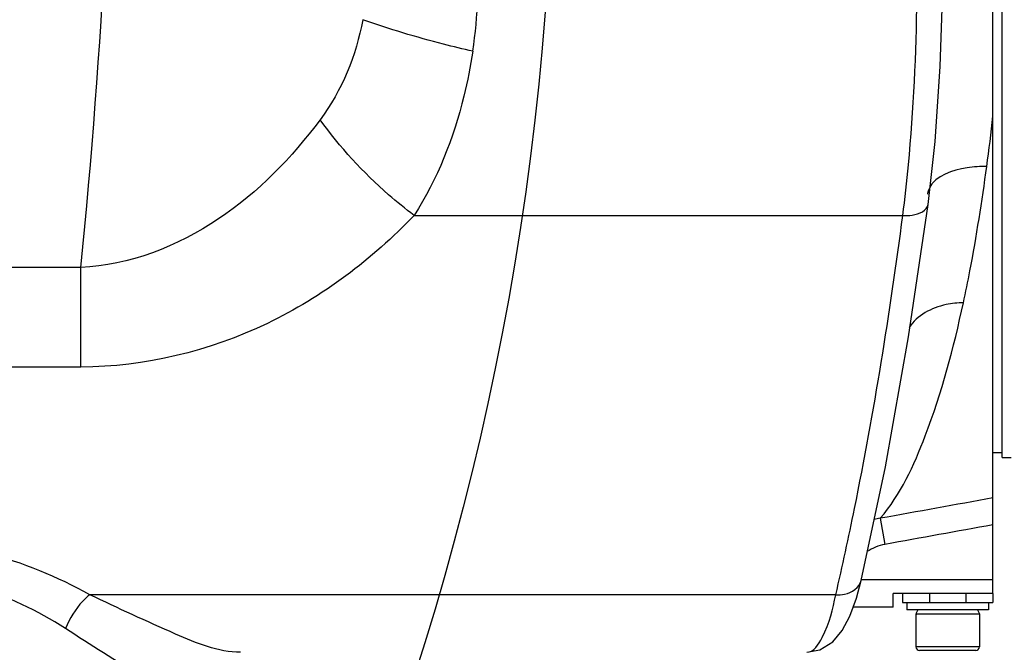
# Model space of a CAD drawing. Header units: millimetres. Extents: x 0 to 11890, y 0 to 8410.
# Tile 61 of 116: x 6911 to 7020, y 1668 to 1737. Entities that reach past the tile are written whole.
import ezdxf

# ---------------------------------------------------------------- set-up
doc = ezdxf.new("R2010")
doc.units = ezdxf.units.MM
doc.header["$LTSCALE"] = 653.95
doc.layers.get('0').update_dxf_attribs({"linetype": 'CONTINUOUS'})
for name, color, linetype in [('304102000126DXF_CONTINUOUS_LINE', 7, 'CONTINUOUS'), ('304102000234DXF_CONTINUOUS_LINE', 7, 'CONTINUOUS'), ('304104000570DXF_CONTINUOUS_LINE', 7, 'CONTINUOUS'), ('304105000067DXF_CONTINUOUS_LINE', 7, 'CONTINUOUS'), ('501023000020DXF_CONTINUOUS_LINE', 7, 'CONTINUOUS'), ('504001000007DXF_CONTINUOUS_LINE', 7, 'CONTINUOUS'), ('604006000001DXF_CONTINUOUS_LINE', 7, 'CONTINUOUS'), ('JISHUZIL_DXF_DIMENSION', 7, 'CONTINUOUS')]:
    doc.layers.add(name, color=color, linetype=linetype)
doc.styles.get("Standard").update_dxf_attribs({"font": 'txt', "width": 0.7})
doc.dimstyles.new('DIMSTYLE_6', dxfattribs={"dimtxt": 80, "dimasz": 70, "dimexe": 1.5, "dimexo": 0, "dimgap": 4, "dimtad": 0, "dimtih": 1, "dimtoh": 1, "dimdec": 1, "dimdsep": 46, "dimtxsty": 'Standard', "dimblk": '_FILLED', "dimblk1": '_FILLED', "dimblk2": '_FILLED', "dimcen": 0.09, "dimclrt": 5, "dimazin": 2, "dimtp": 0.5, "dimtm": 0.5, "dimtfac": 1, "dimtdec": 65535, "dimtofl": 0, "dimtmove": 0, "dimatfit": 3, "dimldrblk": '_FILLED', "dimfxl": 0, "dimtolj": 1, "dimarcsym": 0})

# ---------------------------------------------------------------- blocks, each defined once
blk = doc.blocks.new('*D12')
at = {"layer": 'JISHUZIL_DXF_DIMENSION', "color": 2, "linetype": 'Continuous', "transparency": 16777216}
blk.add_line((7782.55, 1762.67), (7249.91, 1762.67), dxfattribs=at)
for start, end in [(287.11792, 360), (193, 266.10474)]:
    blk.add_arc((6653.95, 1762.67), 610.96, start, end, dxfattribs=at)
for points in [[(7270.88, 1692.22), (7264.91, 1762.67), (7250.91, 1693.36)], [(6087.87, 1560.85), (6058.65, 1625.24), (6068.67, 1555.24)]]:
    blk.add_solid(points, dxfattribs=at)
blk = doc.blocks.new('_FILLED')
at = {"color": 0, "linetype": 'ByBlock'}
blk.add_solid([(0, 0), (-1, 0.1429), (-1, -0.1429)], dxfattribs=at)

msp = doc.modelspace()

# ---------------------------------------------------------------- linework, layer by layer
at = {"color": 4, "linetype": 'Continuous'}
msp.add_circle((6653.947, 1762.673), 316, dxfattribs=at)
at = {"layer": '304102000126DXF_CONTINUOUS_LINE', "color": 7, "linetype": 'Continuous'}
for p, q in [((7018.447, 1674.173), (7018.447, 1897.673)), ((7009.142, 1702.485), (7011.294, 1717.107)), ((7006.583, 1688.131), (7009.142, 1702.485)), ((7003.888, 1675.58), (7006.583, 1688.131)), ((7003.888, 1675.58), (7003.888, 1675.582)), ((7018.447, 1674.173), (7007.447, 1674.173)), ((7007.447, 1672.673), (7007.447, 1674.173)), ((7007.447, 1672.673), (7003.015, 1672.673))]:
    msp.add_line(p, q, dxfattribs=at)
at = {"layer": '304102000126DXF_CONTINUOUS_LINE', "color": 9, "linetype": 'Continuous'}
for p, q in [((6954.569, 1715.895), (7008.499, 1715.892)), ((6917.778, 1710.154), (6742.87, 1710.163)), ((6917.782, 1699.159), (6917.779, 1710.154)), ((6917.782, 1699.159), (6740.926, 1699.149)), ((7006.008, 1682.462), (7006.529, 1679.582)), ((7018.447, 1675.673), (7003.888, 1675.673)), ((7001.101, 1674.03), (6918.775, 1674.03))]:
    msp.add_line(p, q, dxfattribs=at)
at = {"layer": '304102000126DXF_CONTINUOUS_LINE', "color": 7, "linetype": 'Continuous'}
for points in [[(7011.294, 1717.107), (7012.059, 1724.03), (7012.619, 1732.316), (7012.825, 1738.738)], [(6997.903, 1667.673), (6999.356, 1667.952), (7000.769, 1668.84), (7001.82, 1670.097), (7002.652, 1671.673), (7003.375, 1673.665), (7003.888, 1675.582)]]:
    msp.add_lwpolyline(points, dxfattribs=at)
at = {"layer": '304102000126DXF_CONTINUOUS_LINE', "color": 9, "linetype": 'Continuous'}
for centre, radius, start, end in [((6204.117, 1782.673), 717.337, 354.197761, 5.80224), ((6902.769, 1742.699), 58.914, 351.51645, 357.2708), ((6803.358, 1750.528), 216.39, 352.23787, 353.71223), ((7007.278, 1674.5), 8.063, 99.06041, 104.19035)]:
    msp.add_arc(centre, radius, start, end, dxfattribs=at)
for points, knots in [([(7008.499, 1715.892), (7008.737, 1717.746), (7009.611, 1725.72), (7009.988, 1733.745), (7010.059, 1739.896)], [0, 0, 0, 0, 0.2330946, 1, 1, 1, 1]), ([(6961.038, 1734.008), (6959.96, 1734.254), (6955.873, 1735.25), (6951.829, 1736.442), (6948.91, 1737.491)], [0, 0, 0, 0, 0.2627728, 1, 1, 1, 1]), ([(6961.038, 1734.008), (6960.791, 1732.348), (6959.563, 1726.033), (6957.145, 1719.895), (6954.569, 1715.895)], [0, 0, 0, 0, 0.2607507, 1, 1, 1, 1]), ([(6944.195, 1726.453), (6941.065, 1722.267), (6933.603, 1714.515), (6923.143, 1710.382), (6917.778, 1710.154)], [0, 0, 0, 0, 0.4932264, 1, 1, 1, 1]), ([(6954.569, 1715.895), (6953.601, 1716.615), (6949.765, 1719.738), (6946.384, 1723.423), (6944.195, 1726.453)], [0, 0, 0, 0, 0.2441707, 1, 1, 1, 1]), ([(7017.766, 1721.303), (7017.039, 1721.306), (7014.818, 1721.16), (7012.142, 1720.312), (7011.428, 1718.908)], [0, 0, 0, 0, 0.3156596, 1, 1, 1, 1]), ([(7015.186, 1706.252), (7015.439, 1707.42), (7016.445, 1712.411), (7017.239, 1717.443), (7017.766, 1721.303)], [0, 0, 0, 0, 0.2348399, 1, 1, 1, 1]), ([(7011.428, 1718.908), (7011.373, 1718.801), (7011.282, 1718.579), (7011.231, 1718.345), (7011.217, 1718.228)], [0, 0, 0, 0, 0.5056551, 1, 1, 1, 1]), ([(7008.499, 1715.895), (7008.844, 1715.873), (7009.833, 1715.874), (7011.2, 1716.408), (7011.293, 1717.107)], [0, 0, 0, 0, 0.3290012, 1, 1, 1, 1]), ([(6954.569, 1715.895), (6949.936, 1711.052), (6938.737, 1702.539), (6924.832, 1699.161), (6917.782, 1699.159)], [0, 0, 0, 0, 0.4873308, 1, 1, 1, 1]), ([(7001.101, 1674.03), (7001.837, 1677.189), (7004.834, 1691.044), (7007.066, 1705.057), (7008.499, 1715.892)], [0, 0, 0, 0, 0.2289061, 1, 1, 1, 1]), ([(7006.008, 1682.462), (7008.26, 1685.078), (7011.908, 1693.041), (7014.108, 1701.269), (7015.186, 1706.252)], [0, 0, 0, 0, 0.4037452, 1, 1, 1, 1]), ([(7015.186, 1706.252), (7014.543, 1706.241), (7012.341, 1706.028), (7010.037, 1704.878), (7009.209, 1703.518)], [0, 0, 0, 0, 0.2877957, 1, 1, 1, 1]), ([(6918.775, 1674.03), (6911.676, 1677.979), (6895.318, 1682.586), (6878.912, 1678.011), (6871.926, 1674.03)], [0, 0, 0, 0, 0.5025639, 1, 1, 1, 1]), ([(6916.091, 1670.301), (6909.981, 1674.238), (6895.337, 1679.184), (6880.644, 1674.266), (6874.641, 1670.301)], [0, 0, 0, 0, 0.5025608, 1, 1, 1, 1]), ([(7001.101, 1674.029), (7001.426, 1674.006), (7002.518, 1674.03), (7003.709, 1674.818), (7003.887, 1675.58)], [0, 0, 0, 0, 0.2938933, 1, 1, 1, 1]), ([(6918.776, 1674.029), (6918.497, 1673.811), (6917.37, 1672.753), (6916.536, 1671.4), (6916.091, 1670.301)], [0, 0, 0, 0, 0.2300878, 1, 1, 1, 1]), ([(6935.425, 1667.673), (6932.936, 1667.673), (6927.227, 1670.067), (6921.909, 1672.541), (6918.775, 1674.03)], [0, 0, 0, 0, 0.4177436, 1, 1, 1, 1]), ([(6997.888, 1667.673), (6998.68, 1667.673), (7000.294, 1670.277), (7000.752, 1672.417), (7001.101, 1674.03)], [0, 0, 0, 0, 0.324263, 1, 1, 1, 1]), ([(6930.78, 1662.673), (6929.838, 1662.673), (6927.647, 1663.379), (6922.738, 1665.931), (6918.881, 1668.503), (6916.091, 1670.301)], [0, 0, 0, 0, 0.1695241, 0.4025731, 1, 1, 1, 1])]:
    msp.add_open_spline(points, degree=3, knots=knots, dxfattribs=at)
for points in [[(6948.91, 1737.491), (6948.168, 1733.56), (6946.591, 1729.657), (6944.195, 1726.453)], [(7018.447, 1684.709), (7014.301, 1683.96), (7010.154, 1683.211), (7006.008, 1682.462)], [(7018.447, 1681.739), (7014.474, 1681.019), (7010.502, 1680.3), (7006.529, 1679.582)], [(7006.529, 1679.582), (7005.825, 1679.454), (7005.135, 1679.174), (7004.537, 1678.781)]]:
    msp.add_open_spline(points, degree=3, dxfattribs=at)
at = {"layer": '304102000234DXF_CONTINUOUS_LINE', "color": 7, "linetype": 'Continuous'}
for q in [(7019.447, 1836.173), (7020.447, 1689.173)]:
    msp.add_line((7019.447, 1689.173), q, dxfattribs=at)
at = {"layer": '304104000570DXF_CONTINUOUS_LINE', "color": 7, "linetype": 'Continuous'}
msp.add_line((7019.447, 1689.673), (7018.447, 1689.673), dxfattribs=at)
at = {"layer": '304105000067DXF_CONTINUOUS_LINE', "color": 7, "linetype": 'Continuous'}
for p, q in [((7008.447, 1674.173), (7008.447, 1673.173)), ((7018.447, 1674.173), (7018.447, 1673.173)), ((7008.447, 1673.173), (7018.447, 1673.173))]:
    msp.add_line(p, q, dxfattribs=at)
at = {"layer": '304105000067DXF_CONTINUOUS_LINE', "color": 9, "linetype": 'Continuous'}
for p, q in [((7011.447, 1674.173), (7011.447, 1673.173)), ((7015.447, 1674.173), (7015.447, 1673.173))]:
    msp.add_line(p, q, dxfattribs=at)
at = {"layer": '501023000020DXF_CONTINUOUS_LINE', "color": 7, "linetype": 'Continuous'}
for p, q in [((7016.947, 1671.873), (7009.947, 1671.873)), ((7009.947, 1671.873), (7009.947, 1668.273)), ((7016.947, 1671.873), (7016.947, 1668.273)), ((7016.547, 1667.873), (7010.347, 1667.873))]:
    msp.add_line(p, q, dxfattribs=at)
at = {"layer": '501023000020DXF_CONTINUOUS_LINE', "color": 9, "linetype": 'Continuous'}
msp.add_line((7016.947, 1668.273), (7009.947, 1668.273), dxfattribs=at)
at = {"layer": '501023000020DXF_CONTINUOUS_LINE', "color": 7, "linetype": 'Continuous'}
for centre, start, end in [((7010.347, 1668.273), 180, 270), ((7016.547, 1668.273), 270, 360)]:
    msp.add_arc(centre, 0.4, start, end, dxfattribs=at)
at = {"layer": '504001000007DXF_CONTINUOUS_LINE', "color": 7, "linetype": 'Continuous'}
for p, q in [((7008.947, 1673.173), (7008.947, 1672.373)), ((7017.947, 1672.373), (7008.947, 1672.373)), ((7017.947, 1673.173), (7017.947, 1672.373))]:
    msp.add_line(p, q, dxfattribs=at)
at = {"layer": '604006000001DXF_CONTINUOUS_LINE', "color": 7, "linetype": 'Continuous'}
for p, q in [((7010.166, 1672.373), (7009.947, 1671.923)), ((7016.728, 1672.373), (7016.947, 1671.923)), ((7009.947, 1671.923), (7016.947, 1671.923)), ((7009.947, 1671.923), (7010.05, 1671.873)), ((7016.947, 1671.923), (7016.843, 1671.873))]:
    msp.add_line(p, q, dxfattribs=at)

# ---------------------------------------------------------------- dimensions: what is measured, and where the dimension line sits
at = {"layer": 'JISHUZIL_DXF_DIMENSION', "color": 2, "linetype": 'Continuous'}
dim = msp.add_angular_dim_2l(base=(6723.11, 1155.641), line1=((6064.6, 1626.611), (6058.647, 1625.237)), line2=((7776.437, 1762.673), (7782.547, 1762.673)), dimstyle='DIMSTYLE_6', dxfattribs=at)
dim.commit()
dim.dimension.update_dxf_attribs({"geometry": '*D12', "text_midpoint": (6612.443, 1115.641), "dimtype": 162})

doc.saveas('drawing.dxf')
